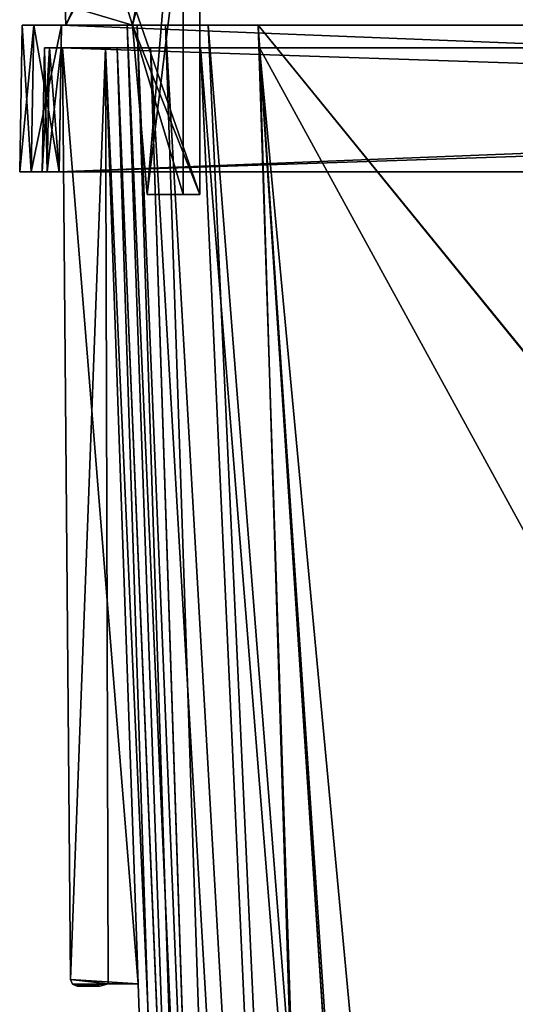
# Model space of a CAD drawing. Header units: millimetres. Extents: x -269 to 269, y -42 to 464.
# Tile 55 of 256: x -239 to -196, y 284 to 372. Entities that reach past the tile are written whole.
import ezdxf

# ---------------------------------------------------------------- set-up
doc = ezdxf.new("R2010")
doc.units = ezdxf.units.MM
doc.header["$LTSCALE"] = 65.185185
for name, color, linetype in [('1411', 7, 'CONTINUOUS'), ('1412', 7, 'CONTINUOUS'), ('1413', 7, 'CONTINUOUS'), ('1414', 7, 'CONTINUOUS'), ('1415', 7, 'CONTINUOUS'), ('1416', 7, 'CONTINUOUS'), ('1437', 7, 'CONTINUOUS'), ('1438', 7, 'CONTINUOUS'), ('1450', 7, 'CONTINUOUS'), ('1491', 7, 'CONTINUOUS'), ('1546', 7, 'CONTINUOUS'), ('1547', 7, 'CONTINUOUS'), ('1548', 7, 'CONTINUOUS'), ('1549', 7, 'CONTINUOUS'), ('1553', 7, 'CONTINUOUS'), ('1554', 7, 'CONTINUOUS'), ('1555', 7, 'CONTINUOUS'), ('1556', 7, 'CONTINUOUS'), ('1560', 7, 'CONTINUOUS'), ('1581', 7, 'CONTINUOUS'), ('1589', 7, 'CONTINUOUS'), ('1590', 7, 'CONTINUOUS'), ('1591', 7, 'CONTINUOUS'), ('1592', 7, 'CONTINUOUS'), ('1593', 7, 'CONTINUOUS'), ('1594', 7, 'CONTINUOUS'), ('1595', 7, 'CONTINUOUS'), ('1596', 7, 'CONTINUOUS'), ('1597', 7, 'CONTINUOUS'), ('1598', 7, 'CONTINUOUS'), ('1646', 7, 'CONTINUOUS'), ('1647', 7, 'CONTINUOUS'), ('1648', 7, 'CONTINUOUS'), ('1649', 7, 'CONTINUOUS'), ('1650', 7, 'CONTINUOUS'), ('1651', 7, 'CONTINUOUS'), ('1652', 7, 'CONTINUOUS'), ('2090', 7, 'CONTINUOUS'), ('2091', 7, 'CONTINUOUS'), ('2092', 7, 'CONTINUOUS'), ('2094', 7, 'CONTINUOUS'), ('2095', 7, 'CONTINUOUS'), ('2096', 7, 'CONTINUOUS'), ('2098', 7, 'CONTINUOUS'), ('2099', 7, 'CONTINUOUS'), ('2100', 7, 'CONTINUOUS'), ('2101', 7, 'CONTINUOUS'), ('2102', 7, 'CONTINUOUS'), ('2103', 7, 'CONTINUOUS'), ('2104', 7, 'CONTINUOUS'), ('2105', 7, 'CONTINUOUS'), ('2106', 7, 'CONTINUOUS'), ('2107', 7, 'CONTINUOUS'), ('2109', 7, 'CONTINUOUS'), ('2110', 7, 'CONTINUOUS'), ('2111', 7, 'CONTINUOUS'), ('2113', 7, 'CONTINUOUS'), ('2114', 7, 'CONTINUOUS'), ('2115', 7, 'CONTINUOUS'), ('2116', 7, 'CONTINUOUS'), ('2117', 7, 'CONTINUOUS'), ('2118', 7, 'CONTINUOUS'), ('2119', 7, 'CONTINUOUS')]:
    doc.layers.add(name, color=color, linetype=linetype)

msp = doc.modelspace()

# ---------------------------------------------------------------- linework, layer by layer
at = {"layer": '1411', "linetype": 'Continuous'}
for points in [[(-237.308, 369, -337.308), (-236.868, 369, -338.368), (93.308, 369, -337.308), (-237.308, 369, -337.308)], [(-237.308, 369, -9.692), (-237.308, 369, -337.308), (-235.71, 369, -72.75), (-237.308, 369, -9.692)], [(-235.71, 369, -72.75), (-237.308, 369, -337.308), (-235.71, 369, -74.974), (-235.71, 369, -72.75)], [(-235.71, 369, -74.974), (-237.308, 369, -337.308), (-231.884, 369, -74.974), (-235.71, 369, -74.974)], [(-231.884, 369, -74.974), (-237.308, 369, -337.308), (-235.71, 369, -272.026), (-231.884, 369, -74.974)], [(-235.71, 369, -272.026), (-237.308, 369, -337.308), (-235.71, 369, -274.25), (-235.71, 369, -272.026)], [(-235.71, 369, -274.25), (-237.308, 369, -337.308), (-231.884, 369, -274.25), (-235.71, 369, -274.25)], [(-231.884, 369, -274.25), (-237.308, 369, -337.308), (-231.884, 369, -319.713), (-231.884, 369, -274.25)], [(-231.884, 369, -319.713), (-237.308, 369, -337.308), (-230.846, 369, -324.946), (-231.884, 369, -319.713)], [(-230.846, 369, -324.946), (-237.308, 369, -337.308), (-227.89, 369, -329.377), (-230.846, 369, -324.946)], [(-227.89, 369, -329.377), (-237.308, 369, -337.308), (-223.451, 369, -332.344), (-227.89, 369, -329.377)], [(-223.451, 369, -332.344), (-237.308, 369, -337.308), (-218.213, 369, -333.384), (-223.451, 369, -332.344)], [(-218.213, 369, -333.384), (-237.308, 369, -337.308), (-172.75, 369, -333.384), (-218.213, 369, -333.384)], [(-172.75, 369, -333.384), (-237.308, 369, -337.308), (-172.75, 369, -337.21), (-172.75, 369, -333.384)], [(-172.75, 369, -337.21), (-237.308, 369, -337.308), (-170.526, 369, -337.21), (-172.75, 369, -337.21)], [(-170.526, 369, -337.21), (-237.308, 369, -337.308), (26.526, 369, -337.21), (-170.526, 369, -337.21)], [(-237.308, 369, -337.308), (93.308, 369, -337.308), (26.526, 369, -337.21), (-237.308, 369, -337.308)], [(-236.868, 369, -8.632), (-237.308, 369, -9.692), (92.868, 369, -8.632), (-236.868, 369, -8.632)], [(92.868, 369, -8.632), (-237.308, 369, -9.692), (93.308, 369, -9.692), (92.868, 369, -8.632)], [(-172.75, 369, -9.79), (-170.526, 369, -9.79), (-237.308, 369, -9.692), (-172.75, 369, -9.79)], [(-172.75, 369, -9.79), (-237.308, 369, -9.692), (-218.213, 369, -13.616), (-172.75, 369, -9.79)], [(-218.213, 369, -13.616), (-237.308, 369, -9.692), (-223.445, 369, -14.653), (-218.213, 369, -13.616)], [(-223.445, 369, -14.653), (-237.308, 369, -9.692), (-227.889, 369, -17.623), (-223.445, 369, -14.653)], [(-227.889, 369, -17.623), (-237.308, 369, -9.692), (-230.849, 369, -22.06), (-227.889, 369, -17.623)], [(-230.849, 369, -22.06), (-237.308, 369, -9.692), (-231.884, 369, -27.287), (-230.849, 369, -22.06)], [(-231.884, 369, -27.287), (-237.308, 369, -9.692), (-235.71, 369, -72.75), (-231.884, 369, -27.287)], [(93.308, 369, -9.692), (-237.308, 369, -9.692), (-170.526, 369, -9.79), (93.308, 369, -9.692)], [(-236.868, 369, -338.368), (-235.808, 369, -338.808), (92.868, 369, -338.368), (-236.868, 369, -338.368)], [(93.308, 369, -337.308), (-236.868, 369, -338.368), (92.868, 369, -338.368), (93.308, 369, -337.308)], [(-235.808, 369, -8.192), (-236.868, 369, -8.632), (91.808, 369, -8.192), (-235.808, 369, -8.192)], [(91.808, 369, -8.192), (-236.868, 369, -8.632), (92.868, 369, -8.632), (91.808, 369, -8.192)], [(-235.808, 369, -338.808), (91.808, 369, -338.808), (92.868, 369, -338.368), (-235.808, 369, -338.808)], [(-231.884, 369, -72.75), (-231.884, 369, -27.287), (-235.71, 369, -72.75), (-231.884, 369, -72.75)], [(-231.884, 369, -272.026), (-231.884, 369, -74.974), (-235.71, 369, -272.026), (-231.884, 369, -272.026)], [(-172.75, 369, -13.616), (-172.75, 369, -9.79), (-218.213, 369, -13.616), (-172.75, 369, -13.616)]]:
    msp.add_3dface(points, dxfattribs=at)
at = {"layer": '1412', "linetype": 'Continuous'}
for points in [[(-235.808, 369, -338.808), (-236, 358, -339), (92, 358, -339), (-235.808, 369, -338.808)], [(91.808, 369, -338.808), (-235.808, 369, -338.808), (92, 358, -339), (91.808, 369, -338.808)]]:
    msp.add_3dface(points, dxfattribs=at)
at = {"layer": '1413', "linetype": 'Continuous'}
for points in [[(-239.5, 358, -337.501), (-238.475, 358, -339.975), (-239.5, 358, -9.499), (-239.5, 358, -337.501)], [(-239.5, 358, -9.499), (-238.475, 358, -339.975), (-238.475, 358, -7.025), (-239.5, 358, -9.499)], [(-238.475, 358, -339.975), (-236.001, 358, -341), (-237.06, 358, -338.56), (-238.475, 358, -339.975)], [(-238.475, 358, -7.025), (-238.475, 358, -339.975), (-237.5, 358, -337.5), (-238.475, 358, -7.025)], [(-237.5, 358, -337.5), (-238.475, 358, -339.975), (-237.06, 358, -338.56), (-237.5, 358, -337.5)], [(-236.001, 358, -6), (-238.475, 358, -7.025), (-237.06, 358, -8.44), (-236.001, 358, -6)], [(-237.06, 358, -8.44), (-238.475, 358, -7.025), (-237.5, 358, -9.5), (-237.06, 358, -8.44)], [(-237.5, 358, -9.5), (-238.475, 358, -7.025), (-237.5, 358, -337.5), (-237.5, 358, -9.5)], [(-236.001, 358, -341), (-236, 358, -339), (-237.06, 358, -338.56), (-236.001, 358, -341)], [(-236, 358, -8), (-236.001, 358, -6), (-237.06, 358, -8.44), (-236, 358, -8)], [(92.001, 358, -341), (-236, 358, -339), (-236.001, 358, -341), (92.001, 358, -341)], [(92.001, 358, -6), (-236.001, 358, -6), (92, 358, -8), (92.001, 358, -6)], [(92, 358, -8), (-236.001, 358, -6), (-236, 358, -8), (92, 358, -8)], [(92, 358, -339), (-236, 358, -339), (92.001, 358, -341), (92, 358, -339)]]:
    msp.add_3dface(points, dxfattribs=at)
at = {"layer": '1414', "linetype": 'Continuous'}
for points in [[(92.001, 358, -341), (-236.001, 358, -341), (91.774, 371, -340.773), (92.001, 358, -341)], [(-236.001, 358, -341), (-235.774, 371, -340.773), (91.774, 371, -340.773), (-236.001, 358, -341)]]:
    msp.add_3dface(points, dxfattribs=at)
at = {"layer": '1415', "linetype": 'Continuous'}
for points in [[(-239.273, 371, -9.726), (-238.248, 371, -7.252), (-239.273, 371, -337.274), (-239.273, 371, -9.726)], [(-239.273, 371, -337.274), (-238.248, 371, -7.252), (-238.248, 371, -339.748), (-239.273, 371, -337.274)], [(-235.774, 371, -6.227), (-235.774, 371, -340.773), (-238.248, 371, -339.748), (-235.774, 371, -6.227)], [(-238.248, 371, -7.252), (-235.774, 371, -6.227), (-238.248, 371, -339.748), (-238.248, 371, -7.252)], [(91.774, 371, -340.773), (-235.774, 371, -340.773), (74.339, 371, -331.453), (91.774, 371, -340.773)], [(-235.774, 371, -340.773), (-235.774, 371, -6.227), (-229.953, 371, -27.161), (-235.774, 371, -340.773)], [(74.339, 371, -331.453), (-235.774, 371, -340.773), (-218.339, 371, -331.453), (74.339, 371, -331.453)], [(-218.339, 371, -331.453), (-235.774, 371, -340.773), (-222.785, 371, -330.571), (-218.339, 371, -331.453)], [(-222.785, 371, -330.571), (-235.774, 371, -340.773), (-226.558, 371, -328.049), (-222.785, 371, -330.571)], [(-226.558, 371, -328.049), (-235.774, 371, -340.773), (-229.072, 371, -324.281), (-226.558, 371, -328.049)], [(-229.072, 371, -324.281), (-235.774, 371, -340.773), (-229.953, 371, -319.839), (-229.072, 371, -324.281)], [(-229.953, 371, -319.839), (-235.774, 371, -340.773), (-229.953, 371, -27.161), (-229.953, 371, -319.839)], [(-235.774, 371, -6.227), (91.774, 371, -6.227), (-218.339, 371, -15.547), (-235.774, 371, -6.227)], [(-229.953, 371, -27.161), (-235.774, 371, -6.227), (-229.071, 371, -22.715), (-229.953, 371, -27.161)], [(-229.071, 371, -22.715), (-235.774, 371, -6.227), (-226.549, 371, -18.942), (-229.071, 371, -22.715)], [(-226.549, 371, -18.942), (-235.774, 371, -6.227), (-222.781, 371, -16.428), (-226.549, 371, -18.942)], [(-222.781, 371, -16.428), (-235.774, 371, -6.227), (-218.339, 371, -15.547), (-222.781, 371, -16.428)], [(-218.339, 371, -15.547), (91.774, 371, -6.227), (74.339, 371, -15.547), (-218.339, 371, -15.547)]]:
    msp.add_3dface(points, dxfattribs=at)
at = {"layer": '1416', "linetype": 'Continuous'}
for points in [[(74.339, 371, -331.453), (-218.339, 371, -331.453), (-196.611, 38.791, -319.852), (74.339, 371, -331.453)], [(-195.968, 38.791, -319.852), (74.339, 371, -331.453), (-196.611, 38.791, -319.852), (-195.968, 38.791, -319.852)], [(74.339, 371, -331.453), (-195.968, 38.791, -319.852), (51.968, 38.791, -319.852), (74.339, 371, -331.453)]]:
    msp.add_3dface(points, dxfattribs=at)
at = {"layer": '1437', "linetype": 'Continuous'}
for points in [[(-218.339, 371, -15.547), (74.339, 371, -15.547), (52.611, 38.791, -27.148), (-218.339, 371, -15.547)], [(-196.611, 38.791, -27.148), (-218.339, 371, -15.547), (-195.968, 38.791, -27.148), (-196.611, 38.791, -27.148)], [(-195.968, 38.791, -27.148), (-218.339, 371, -15.547), (51.968, 38.791, -27.148), (-195.968, 38.791, -27.148)], [(51.968, 38.791, -27.148), (-218.339, 371, -15.547), (52.611, 38.791, -27.148), (51.968, 38.791, -27.148)]]:
    msp.add_3dface(points, dxfattribs=at)
at = {"layer": '1438', "linetype": 'Continuous'}
for points in [[(-229.953, 371, -27.161), (-229.071, 371, -22.715), (-218.352, 38.791, -48.889), (-229.953, 371, -27.161)], [(-229.071, 371, -22.715), (-226.549, 371, -18.942), (-215.438, 38.648, -38.021), (-229.071, 371, -22.715)], [(-218.352, 38.791, -48.889), (-229.071, 371, -22.715), (-215.438, 38.648, -38.021), (-218.352, 38.791, -48.889)], [(-226.549, 371, -18.942), (-222.781, 371, -16.428), (-207.488, 38.647, -30.067), (-226.549, 371, -18.942)], [(-215.438, 38.648, -38.021), (-226.549, 371, -18.942), (-207.488, 38.647, -30.067), (-215.438, 38.648, -38.021)], [(-222.781, 371, -16.428), (-218.339, 371, -15.547), (-207.488, 38.647, -30.067), (-222.781, 371, -16.428)], [(-218.339, 371, -15.547), (-196.611, 38.791, -27.148), (-207.488, 38.647, -30.067), (-218.339, 371, -15.547)]]:
    msp.add_3dface(points, dxfattribs=at)
at = {"layer": '1450', "linetype": 'Continuous'}
for points in [[(-229.953, 371, -319.839), (-229.953, 371, -27.161), (-218.352, 38.791, -48.889), (-229.953, 371, -319.839)], [(-229.953, 371, -319.839), (-218.352, 38.791, -48.889), (-218.352, 38.791, -49.532), (-229.953, 371, -319.839)], [(-229.953, 371, -319.839), (-218.352, 38.791, -49.532), (-218.352, 38.791, -297.468), (-229.953, 371, -319.839)], [(-218.352, 38.791, -298.111), (-229.953, 371, -319.839), (-218.352, 38.791, -297.468), (-218.352, 38.791, -298.111)]]:
    msp.add_3dface(points, dxfattribs=at)
at = {"layer": '1491', "linetype": 'Continuous'}
for points in [[(-229.072, 371, -324.281), (-229.953, 371, -319.839), (-215.437, 38.648, -308.98), (-229.072, 371, -324.281)], [(-229.953, 371, -319.839), (-218.352, 38.791, -298.111), (-215.437, 38.648, -308.98), (-229.953, 371, -319.839)], [(-226.558, 371, -328.049), (-229.072, 371, -324.281), (-215.437, 38.648, -308.98), (-226.558, 371, -328.049)], [(-222.785, 371, -330.571), (-226.558, 371, -328.049), (-207.487, 38.647, -316.933), (-222.785, 371, -330.571)], [(-226.558, 371, -328.049), (-215.437, 38.648, -308.98), (-207.487, 38.647, -316.933), (-226.558, 371, -328.049)], [(-218.339, 371, -331.453), (-222.785, 371, -330.571), (-196.611, 38.791, -319.852), (-218.339, 371, -331.453)], [(-196.611, 38.791, -319.852), (-222.785, 371, -330.571), (-207.487, 38.647, -316.933), (-196.611, 38.791, -319.852)]]:
    msp.add_3dface(points, dxfattribs=at)
at = {"layer": '1546', "linetype": 'Continuous'}
for points in [[(-236.001, 358, -6), (92.001, 358, -6), (-235.774, 371, -6.227), (-236.001, 358, -6)], [(92.001, 358, -6), (91.774, 371, -6.227), (-235.774, 371, -6.227), (92.001, 358, -6)]]:
    msp.add_3dface(points, dxfattribs=at)
at = {"layer": '1547', "linetype": 'Continuous'}
for points in [[(-239.5, 358, -9.499), (-238.475, 358, -7.025), (-239.273, 371, -9.726), (-239.5, 358, -9.499)], [(-238.475, 358, -7.025), (-238.248, 371, -7.252), (-239.273, 371, -9.726), (-238.475, 358, -7.025)], [(-238.475, 358, -7.025), (-236.001, 358, -6), (-238.248, 371, -7.252), (-238.475, 358, -7.025)], [(-236.001, 358, -6), (-235.774, 371, -6.227), (-238.248, 371, -7.252), (-236.001, 358, -6)]]:
    msp.add_3dface(points, dxfattribs=at)
at = {"layer": '1548', "linetype": 'Continuous'}
for points in [[(-239.5, 358, -337.501), (-239.5, 358, -9.499), (-239.273, 371, -337.274), (-239.5, 358, -337.501)], [(-239.5, 358, -9.499), (-239.273, 371, -9.726), (-239.273, 371, -337.274), (-239.5, 358, -9.499)]]:
    msp.add_3dface(points, dxfattribs=at)
at = {"layer": '1549', "linetype": 'Continuous'}
for points in [[(-238.475, 358, -339.975), (-239.5, 358, -337.501), (-238.248, 371, -339.748), (-238.475, 358, -339.975)], [(-239.5, 358, -337.501), (-239.273, 371, -337.274), (-238.248, 371, -339.748), (-239.5, 358, -337.501)], [(-236.001, 358, -341), (-238.475, 358, -339.975), (-235.774, 371, -340.773), (-236.001, 358, -341)], [(-235.774, 371, -340.773), (-238.475, 358, -339.975), (-238.248, 371, -339.748), (-235.774, 371, -340.773)]]:
    msp.add_3dface(points, dxfattribs=at)
at = {"layer": '1553', "linetype": 'Continuous'}
for points in [[(-235.808, 369, -8.192), (91.808, 369, -8.192), (-236, 358, -8), (-235.808, 369, -8.192)], [(91.808, 369, -8.192), (92, 358, -8), (-236, 358, -8), (91.808, 369, -8.192)]]:
    msp.add_3dface(points, dxfattribs=at)
at = {"layer": '1554', "linetype": 'Continuous'}
for points in [[(-237.308, 369, -9.692), (-236.868, 369, -8.632), (-237.5, 358, -9.5), (-237.308, 369, -9.692)], [(-236.868, 369, -8.632), (-237.06, 358, -8.44), (-237.5, 358, -9.5), (-236.868, 369, -8.632)], [(-236.868, 369, -8.632), (-235.808, 369, -8.192), (-237.06, 358, -8.44), (-236.868, 369, -8.632)], [(-235.808, 369, -8.192), (-236, 358, -8), (-237.06, 358, -8.44), (-235.808, 369, -8.192)]]:
    msp.add_3dface(points, dxfattribs=at)
at = {"layer": '1555', "linetype": 'Continuous'}
for points in [[(-237.308, 369, -337.308), (-237.308, 369, -9.692), (-237.5, 358, -337.5), (-237.308, 369, -337.308)], [(-237.308, 369, -9.692), (-237.5, 358, -9.5), (-237.5, 358, -337.5), (-237.308, 369, -9.692)]]:
    msp.add_3dface(points, dxfattribs=at)
at = {"layer": '1556', "linetype": 'Continuous'}
for points in [[(-237.308, 369, -337.308), (-237.5, 358, -337.5), (-237.06, 358, -338.56), (-237.308, 369, -337.308)], [(-236.868, 369, -338.368), (-237.308, 369, -337.308), (-237.06, 358, -338.56), (-236.868, 369, -338.368)], [(-236, 358, -339), (-236.868, 369, -338.368), (-237.06, 358, -338.56), (-236, 358, -339)], [(-235.808, 369, -338.808), (-236.868, 369, -338.368), (-236, 358, -339), (-235.808, 369, -338.808)]]:
    msp.add_3dface(points, dxfattribs=at)
at = {"layer": '1560', "linetype": 'Continuous'}
msp.add_3dface([(-172.75, 369, -13.616), (-218.213, 369, -13.616), (-195.06, 15, -25.978), (-172.75, 369, -13.616)], dxfattribs=at)
at = {"layer": '1581', "linetype": 'Continuous'}
for points in [[(-218.213, 369, -333.384), (-172.75, 369, -333.384), (-172.75, 286, -330.486), (-218.213, 369, -333.384)], [(-218.213, 369, -333.384), (-172.75, 286, -330.486), (-185.041, 15, -321.022), (-218.213, 369, -333.384)], [(-195.06, 15, -321.022), (-218.213, 369, -333.384), (-185.041, 15, -321.022), (-195.06, 15, -321.022)]]:
    msp.add_3dface(points, dxfattribs=at)
at = {"layer": '1589', "linetype": 'Continuous'}
for points in [[(-231.884, 369, -319.713), (-230.846, 369, -324.946), (-219.522, 15, -296.56), (-231.884, 369, -319.713)], [(-230.846, 369, -324.946), (-227.89, 369, -329.377), (-216.252, 15, -308.792), (-230.846, 369, -324.946)], [(-219.522, 15, -296.56), (-230.846, 369, -324.946), (-216.252, 15, -308.792), (-219.522, 15, -296.56)], [(-227.89, 369, -329.377), (-223.451, 369, -332.344), (-207.301, 15, -317.747), (-227.89, 369, -329.377)], [(-216.252, 15, -308.792), (-227.89, 369, -329.377), (-207.301, 15, -317.747), (-216.252, 15, -308.792)], [(-223.451, 369, -332.344), (-218.213, 369, -333.384), (-207.301, 15, -317.747), (-223.451, 369, -332.344)], [(-218.213, 369, -333.384), (-195.06, 15, -321.022), (-207.301, 15, -317.747), (-218.213, 369, -333.384)]]:
    msp.add_3dface(points, dxfattribs=at)
at = {"layer": '1590', "linetype": 'Continuous'}
for points in [[(-231.884, 369, -27.287), (-231.884, 369, -72.75), (-228.986, 286, -72.75), (-231.884, 369, -27.287)], [(-231.884, 369, -27.287), (-228.986, 286, -72.75), (-219.522, 15, -60.459), (-231.884, 369, -27.287)], [(-219.522, 15, -50.44), (-231.884, 369, -27.287), (-219.522, 15, -60.459), (-219.522, 15, -50.44)], [(-231.884, 369, -74.974), (-231.884, 369, -272.026), (-228.986, 286, -272.75), (-231.884, 369, -74.974)], [(-228.986, 286, -74.25), (-231.884, 369, -74.974), (-228.986, 286, -272.75), (-228.986, 286, -74.25)], [(-231.884, 369, -274.25), (-231.884, 369, -319.713), (-219.522, 15, -296.56), (-231.884, 369, -274.25)], [(-231.884, 369, -274.25), (-219.522, 15, -296.56), (-228.986, 286, -274.25), (-231.884, 369, -274.25)], [(-228.986, 286, -74.25), (-219.522, 15, -296.56), (-228.986, 286, -72.75), (-228.986, 286, -74.25)], [(-219.522, 15, -296.56), (-228.986, 286, -74.25), (-228.986, 286, -272.75), (-219.522, 15, -296.56)], [(-228.986, 286, -72.75), (-219.522, 15, -296.56), (-219.522, 15, -286.541), (-228.986, 286, -72.75)], [(-228.986, 286, -274.25), (-219.522, 15, -296.56), (-228.986, 286, -272.75), (-228.986, 286, -274.25)], [(-219.522, 15, -60.459), (-228.986, 286, -72.75), (-219.522, 15, -286.541), (-219.522, 15, -60.459)]]:
    msp.add_3dface(points, dxfattribs=at)
at = {"layer": '1591', "linetype": 'Continuous'}
for points in [[(-235.71, 369, -74.974), (-231.884, 369, -74.974), (-228.986, 286, -74.25), (-235.71, 369, -74.974)], [(-235.71, 369, -74.974), (-228.986, 286, -74.25), (-234.989, 286.395, -74.253), (-235.71, 369, -74.974)], [(-234.989, 286.395, -74.253), (-228.986, 286, -74.25), (-231.643, 286, -74.25), (-234.989, 286.395, -74.253)], [(-234.812, 285.974, -74.25), (-234.989, 286.395, -74.253), (-231.643, 286, -74.25), (-234.812, 285.974, -74.25)], [(-232.389, 285.8, -74.248), (-234.812, 285.974, -74.25), (-231.643, 286, -74.25), (-232.389, 285.8, -74.248)], [(-234.389, 285.8, -74.248), (-234.812, 285.974, -74.25), (-232.389, 285.8, -74.248), (-234.389, 285.8, -74.248)]]:
    msp.add_3dface(points, dxfattribs=at)
at = {"layer": '1592', "linetype": 'Continuous'}
for points in [[(-235.71, 369, -72.75), (-235.71, 369, -74.974), (-234.989, 286.395, -74.253), (-235.71, 369, -72.75)], [(-235.71, 369, -72.75), (-234.989, 286.395, -74.253), (-234.989, 286.395, -72.75), (-235.71, 369, -72.75)]]:
    msp.add_3dface(points, dxfattribs=at)
at = {"layer": '1593', "linetype": 'Continuous'}
for points in [[(-231.884, 369, -72.75), (-235.71, 369, -72.75), (-234.989, 286.395, -72.75), (-231.884, 369, -72.75)], [(-231.884, 369, -72.75), (-234.989, 286.395, -72.75), (-231.643, 286, -72.75), (-231.884, 369, -72.75)], [(-228.986, 286, -72.75), (-231.884, 369, -72.75), (-231.643, 286, -72.75), (-228.986, 286, -72.75)], [(-231.643, 286, -72.75), (-234.989, 286.395, -72.75), (-234.812, 285.974, -72.75), (-231.643, 286, -72.75)], [(-234.389, 285.8, -72.75), (-231.643, 286, -72.75), (-234.812, 285.974, -72.75), (-234.389, 285.8, -72.75)], [(-232.389, 285.8, -72.75), (-231.643, 286, -72.75), (-234.389, 285.8, -72.75), (-232.389, 285.8, -72.75)]]:
    msp.add_3dface(points, dxfattribs=at)
at = {"layer": '1594', "linetype": 'Continuous'}
for points in [[(-228.986, 286, -74.25), (-228.986, 286, -72.75), (-231.643, 286, -72.75), (-228.986, 286, -74.25)], [(-231.643, 286, -74.25), (-228.986, 286, -74.25), (-231.643, 286, -72.75), (-231.643, 286, -74.25)]]:
    msp.add_3dface(points, dxfattribs=at)
at = {"layer": '1595', "linetype": 'Continuous'}
for points in [[(-232.389, 285.8, -74.248), (-231.643, 286, -74.25), (-231.643, 286, -72.75), (-232.389, 285.8, -74.248)], [(-232.389, 285.8, -74.248), (-231.643, 286, -72.75), (-232.389, 285.8, -72.75), (-232.389, 285.8, -74.248)]]:
    msp.add_3dface(points, dxfattribs=at)
at = {"layer": '1596', "linetype": 'Continuous'}
for points in [[(-234.389, 285.8, -74.248), (-232.389, 285.8, -74.248), (-234.389, 285.8, -72.75), (-234.389, 285.8, -74.248)], [(-232.389, 285.8, -74.248), (-232.389, 285.8, -72.75), (-234.389, 285.8, -72.75), (-232.389, 285.8, -74.248)]]:
    msp.add_3dface(points, dxfattribs=at)
at = {"layer": '1597', "linetype": 'Continuous'}
for points in [[(-234.989, 286.395, -74.253), (-234.812, 285.974, -74.25), (-234.989, 286.395, -72.75), (-234.989, 286.395, -74.253)], [(-234.989, 286.395, -72.75), (-234.812, 285.974, -74.25), (-234.812, 285.974, -72.75), (-234.989, 286.395, -72.75)], [(-234.812, 285.974, -74.25), (-234.389, 285.8, -74.248), (-234.812, 285.974, -72.75), (-234.812, 285.974, -74.25)], [(-234.389, 285.8, -74.248), (-234.389, 285.8, -72.75), (-234.812, 285.974, -72.75), (-234.389, 285.8, -74.248)]]:
    msp.add_3dface(points, dxfattribs=at)
at = {"layer": '1598', "linetype": 'Continuous'}
for points in [[(-230.849, 369, -22.06), (-231.884, 369, -27.287), (-216.248, 15, -38.201), (-230.849, 369, -22.06)], [(-231.884, 369, -27.287), (-219.522, 15, -50.44), (-216.248, 15, -38.201), (-231.884, 369, -27.287)], [(-227.889, 369, -17.623), (-230.849, 369, -22.06), (-216.248, 15, -38.201), (-227.889, 369, -17.623)], [(-223.445, 369, -14.653), (-227.889, 369, -17.623), (-207.307, 15, -29.257), (-223.445, 369, -14.653)], [(-207.307, 15, -29.257), (-227.889, 369, -17.623), (-216.248, 15, -38.201), (-207.307, 15, -29.257)], [(-218.213, 369, -13.616), (-223.445, 369, -14.653), (-195.06, 15, -25.978), (-218.213, 369, -13.616)], [(-195.06, 15, -25.978), (-223.445, 369, -14.653), (-207.307, 15, -29.257), (-195.06, 15, -25.978)]]:
    msp.add_3dface(points, dxfattribs=at)
at = {"layer": '1646', "linetype": 'Continuous'}
for points in [[(-235.71, 369, -274.25), (-231.884, 369, -274.25), (-228.986, 286, -274.25), (-235.71, 369, -274.25)], [(-235.71, 369, -274.25), (-228.986, 286, -274.25), (-234.989, 286.395, -274.25), (-235.71, 369, -274.25)], [(-234.989, 286.395, -274.25), (-228.986, 286, -274.25), (-231.643, 286, -274.25), (-234.989, 286.395, -274.25)], [(-234.812, 285.974, -274.25), (-234.989, 286.395, -274.25), (-231.643, 286, -274.25), (-234.812, 285.974, -274.25)], [(-232.389, 285.8, -274.25), (-234.812, 285.974, -274.25), (-231.643, 286, -274.25), (-232.389, 285.8, -274.25)], [(-234.389, 285.8, -274.25), (-234.812, 285.974, -274.25), (-232.389, 285.8, -274.25), (-234.389, 285.8, -274.25)]]:
    msp.add_3dface(points, dxfattribs=at)
at = {"layer": '1647', "linetype": 'Continuous'}
for points in [[(-235.71, 369, -272.026), (-235.71, 369, -274.25), (-234.989, 286.395, -274.25), (-235.71, 369, -272.026)], [(-235.71, 369, -272.026), (-234.989, 286.395, -274.25), (-234.989, 286.395, -272.747), (-235.71, 369, -272.026)]]:
    msp.add_3dface(points, dxfattribs=at)
at = {"layer": '1648', "linetype": 'Continuous'}
for points in [[(-231.884, 369, -272.026), (-235.71, 369, -272.026), (-234.989, 286.395, -272.747), (-231.884, 369, -272.026)], [(-231.884, 369, -272.026), (-234.989, 286.395, -272.747), (-231.643, 286, -272.75), (-231.884, 369, -272.026)], [(-228.986, 286, -272.75), (-231.884, 369, -272.026), (-231.643, 286, -272.75), (-228.986, 286, -272.75)], [(-231.643, 286, -272.75), (-234.989, 286.395, -272.747), (-234.812, 285.974, -272.75), (-231.643, 286, -272.75)], [(-234.389, 285.8, -272.752), (-231.643, 286, -272.75), (-234.812, 285.974, -272.75), (-234.389, 285.8, -272.752)], [(-232.389, 285.8, -272.752), (-231.643, 286, -272.75), (-234.389, 285.8, -272.752), (-232.389, 285.8, -272.752)]]:
    msp.add_3dface(points, dxfattribs=at)
at = {"layer": '1649', "linetype": 'Continuous'}
for points in [[(-228.986, 286, -274.25), (-228.986, 286, -272.75), (-231.643, 286, -272.75), (-228.986, 286, -274.25)], [(-231.643, 286, -274.25), (-228.986, 286, -274.25), (-231.643, 286, -272.75), (-231.643, 286, -274.25)]]:
    msp.add_3dface(points, dxfattribs=at)
at = {"layer": '1650', "linetype": 'Continuous'}
for points in [[(-232.389, 285.8, -274.25), (-231.643, 286, -274.25), (-231.643, 286, -272.75), (-232.389, 285.8, -274.25)], [(-232.389, 285.8, -274.25), (-231.643, 286, -272.75), (-232.389, 285.8, -272.752), (-232.389, 285.8, -274.25)]]:
    msp.add_3dface(points, dxfattribs=at)
at = {"layer": '1651', "linetype": 'Continuous'}
for points in [[(-234.389, 285.8, -274.25), (-232.389, 285.8, -274.25), (-234.389, 285.8, -272.752), (-234.389, 285.8, -274.25)], [(-232.389, 285.8, -274.25), (-232.389, 285.8, -272.752), (-234.389, 285.8, -272.752), (-232.389, 285.8, -274.25)]]:
    msp.add_3dface(points, dxfattribs=at)
at = {"layer": '1652', "linetype": 'Continuous'}
for points in [[(-234.989, 286.395, -274.25), (-234.812, 285.974, -274.25), (-234.989, 286.395, -272.747), (-234.989, 286.395, -274.25)], [(-234.989, 286.395, -272.747), (-234.812, 285.974, -274.25), (-234.812, 285.974, -272.75), (-234.989, 286.395, -272.747)], [(-234.812, 285.974, -274.25), (-234.389, 285.8, -274.25), (-234.812, 285.974, -272.75), (-234.812, 285.974, -274.25)], [(-234.389, 285.8, -274.25), (-234.389, 285.8, -272.752), (-234.812, 285.974, -272.75), (-234.389, 285.8, -274.25)]]:
    msp.add_3dface(points, dxfattribs=at)
at = {"layer": '2090', "linetype": 'Continuous'}
for points in [[(-235.409, 371, -62.87), (-223.5, 394, -62.75), (-235.472, 372.8, -62.861), (-235.409, 371, -62.87)], [(-229.5, 371, -62.87), (-223.5, 394, -62.75), (-235.409, 371, -62.87), (-229.5, 371, -62.87)], [(-228.188, 356, -62.949), (-223.5, 394, -62.75), (-229.5, 371, -62.87), (-228.188, 356, -62.949)], [(-223.5, 356, -62.949), (-223.5, 394, -62.75), (-228.188, 356, -62.949), (-223.5, 356, -62.949)]]:
    msp.add_3dface(points, dxfattribs=at)
at = {"layer": '2091', "linetype": 'Continuous'}
for points in [[(-223.5, 394, -79.25), (-223.5, 394, -62.75), (-223.5, 356, -62.949), (-223.5, 394, -79.25)], [(-223.5, 394, -79.25), (-223.5, 356, -62.949), (-223.5, 356, -79.25), (-223.5, 394, -79.25)]]:
    msp.add_3dface(points, dxfattribs=at)
at = {"layer": '2092', "linetype": 'Continuous'}
for points in [[(-236.732, 394, -79.25), (-223.5, 394, -79.25), (-223.5, 356, -79.25), (-236.732, 394, -79.25)], [(-236.732, 394, -79.25), (-223.5, 356, -79.25), (-229.5, 371, -79.25), (-236.732, 394, -79.25)], [(-235.472, 372.8, -79.25), (-236.732, 394, -79.25), (-229.5, 371, -79.25), (-235.472, 372.8, -79.25)], [(-235.409, 371, -79.25), (-235.472, 372.8, -79.25), (-229.5, 371, -79.25), (-235.409, 371, -79.25)], [(-229.5, 371, -79.25), (-223.5, 356, -79.25), (-228.188, 356, -79.25), (-229.5, 371, -79.25)]]:
    msp.add_3dface(points, dxfattribs=at)
at = {"layer": '2094', "linetype": 'Continuous'}
for points in [[(-225, 394, -77.75), (-235.472, 372.8, -77.75), (-235.409, 371, -77.75), (-225, 394, -77.75)], [(-229.5, 371, -77.75), (-225, 394, -77.75), (-235.409, 371, -77.75), (-229.5, 371, -77.75)], [(-228.188, 356, -77.75), (-225, 394, -77.75), (-229.5, 371, -77.75), (-228.188, 356, -77.75)], [(-225, 356, -77.75), (-225, 394, -77.75), (-228.188, 356, -77.75), (-225, 356, -77.75)]]:
    msp.add_3dface(points, dxfattribs=at)
at = {"layer": '2095', "linetype": 'Continuous'}
for points in [[(-225, 394, -64.25), (-225, 394, -77.75), (-225, 356, -77.75), (-225, 394, -64.25)], [(-225, 394, -64.25), (-225, 356, -77.75), (-225, 356, -64.051), (-225, 394, -64.25)]]:
    msp.add_3dface(points, dxfattribs=at)
at = {"layer": '2096', "linetype": 'Continuous'}
for points in [[(-236.732, 394, -64.25), (-225, 394, -64.25), (-229.5, 371, -64.13), (-236.732, 394, -64.25)], [(-235.472, 372.8, -64.139), (-236.732, 394, -64.25), (-229.5, 371, -64.13), (-235.472, 372.8, -64.139)], [(-225, 394, -64.25), (-225, 356, -64.051), (-229.5, 371, -64.13), (-225, 394, -64.25)], [(-235.409, 371, -64.13), (-235.472, 372.8, -64.139), (-229.5, 371, -64.13), (-235.409, 371, -64.13)], [(-229.5, 371, -64.13), (-225, 356, -64.051), (-228.188, 356, -64.051), (-229.5, 371, -64.13)]]:
    msp.add_3dface(points, dxfattribs=at)
at = {"layer": '2098', "linetype": 'Continuous'}
for points in [[(-235.409, 371, -62.87), (-235.472, 372.8, -62.861), (-235.409, 371, -64.13), (-235.409, 371, -62.87)], [(-235.472, 372.8, -62.861), (-235.472, 372.8, -64.139), (-235.409, 371, -64.13), (-235.472, 372.8, -62.861)]]:
    msp.add_3dface(points, dxfattribs=at)
at = {"layer": '2099', "linetype": 'Continuous'}
for points in [[(-229.5, 371, -62.87), (-235.409, 371, -62.87), (-229.5, 371, -64.13), (-229.5, 371, -62.87)], [(-235.409, 371, -62.87), (-235.409, 371, -64.13), (-229.5, 371, -64.13), (-235.409, 371, -62.87)]]:
    msp.add_3dface(points, dxfattribs=at)
at = {"layer": '2100', "linetype": 'Continuous'}
for points in [[(-228.188, 356, -62.949), (-229.5, 371, -62.87), (-228.188, 356, -64.051), (-228.188, 356, -62.949)], [(-229.5, 371, -62.87), (-229.5, 371, -64.13), (-228.188, 356, -64.051), (-229.5, 371, -62.87)]]:
    msp.add_3dface(points, dxfattribs=at)
at = {"layer": '2101', "linetype": 'Continuous'}
for points in [[(-223.5, 356, -62.949), (-228.188, 356, -62.949), (-228.188, 356, -64.051), (-223.5, 356, -62.949)], [(-225, 356, -64.051), (-223.5, 356, -62.949), (-228.188, 356, -64.051), (-225, 356, -64.051)], [(-228.188, 356, -79.25), (-223.5, 356, -79.25), (-225, 356, -77.75), (-228.188, 356, -79.25)], [(-228.188, 356, -79.25), (-225, 356, -77.75), (-228.188, 356, -77.75), (-228.188, 356, -79.25)], [(-223.5, 356, -79.25), (-223.5, 356, -62.949), (-225, 356, -77.75), (-223.5, 356, -79.25)], [(-225, 356, -77.75), (-223.5, 356, -62.949), (-225, 356, -64.051), (-225, 356, -77.75)]]:
    msp.add_3dface(points, dxfattribs=at)
at = {"layer": '2102', "linetype": 'Continuous'}
for points in [[(-229.5, 371, -79.25), (-228.188, 356, -79.25), (-229.5, 371, -77.75), (-229.5, 371, -79.25)], [(-228.188, 356, -79.25), (-228.188, 356, -77.75), (-229.5, 371, -77.75), (-228.188, 356, -79.25)]]:
    msp.add_3dface(points, dxfattribs=at)
at = {"layer": '2103', "linetype": 'Continuous'}
for points in [[(-235.409, 371, -79.25), (-229.5, 371, -79.25), (-235.409, 371, -77.75), (-235.409, 371, -79.25)], [(-229.5, 371, -79.25), (-229.5, 371, -77.75), (-235.409, 371, -77.75), (-229.5, 371, -79.25)]]:
    msp.add_3dface(points, dxfattribs=at)
at = {"layer": '2104', "linetype": 'Continuous'}
for points in [[(-235.472, 372.8, -79.25), (-235.409, 371, -79.25), (-235.472, 372.8, -77.75), (-235.472, 372.8, -79.25)], [(-235.472, 372.8, -77.75), (-235.409, 371, -79.25), (-235.409, 371, -77.75), (-235.472, 372.8, -77.75)]]:
    msp.add_3dface(points, dxfattribs=at)
at = {"layer": '2105', "linetype": 'Continuous'}
for points in [[(-235.409, 371, -267.75), (-223.5, 394, -267.75), (-235.472, 372.8, -267.75), (-235.409, 371, -267.75)], [(-229.5, 371, -267.75), (-223.5, 394, -267.75), (-235.409, 371, -267.75), (-229.5, 371, -267.75)], [(-228.188, 356, -267.75), (-223.5, 394, -267.75), (-229.5, 371, -267.75), (-228.188, 356, -267.75)], [(-223.5, 356, -267.75), (-223.5, 394, -267.75), (-228.188, 356, -267.75), (-223.5, 356, -267.75)]]:
    msp.add_3dface(points, dxfattribs=at)
at = {"layer": '2106', "linetype": 'Continuous'}
for points in [[(-223.5, 394, -284.25), (-223.5, 394, -267.75), (-223.5, 356, -267.75), (-223.5, 394, -284.25)], [(-223.5, 394, -284.25), (-223.5, 356, -267.75), (-223.5, 356, -284.051), (-223.5, 394, -284.25)]]:
    msp.add_3dface(points, dxfattribs=at)
at = {"layer": '2107', "linetype": 'Continuous'}
for points in [[(-236.732, 394, -284.25), (-223.5, 394, -284.25), (-223.5, 356, -284.051), (-236.732, 394, -284.25)], [(-236.732, 394, -284.25), (-223.5, 356, -284.051), (-229.5, 371, -284.13), (-236.732, 394, -284.25)], [(-235.472, 372.8, -284.139), (-236.732, 394, -284.25), (-229.5, 371, -284.13), (-235.472, 372.8, -284.139)], [(-235.409, 371, -284.13), (-235.472, 372.8, -284.139), (-229.5, 371, -284.13), (-235.409, 371, -284.13)], [(-229.5, 371, -284.13), (-223.5, 356, -284.051), (-228.188, 356, -284.051), (-229.5, 371, -284.13)]]:
    msp.add_3dface(points, dxfattribs=at)
at = {"layer": '2109', "linetype": 'Continuous'}
for points in [[(-225, 394, -282.75), (-235.472, 372.8, -282.861), (-235.409, 371, -282.87), (-225, 394, -282.75)], [(-229.5, 371, -282.87), (-225, 394, -282.75), (-235.409, 371, -282.87), (-229.5, 371, -282.87)], [(-228.188, 356, -282.949), (-225, 394, -282.75), (-229.5, 371, -282.87), (-228.188, 356, -282.949)], [(-225, 356, -282.949), (-225, 394, -282.75), (-228.188, 356, -282.949), (-225, 356, -282.949)]]:
    msp.add_3dface(points, dxfattribs=at)
at = {"layer": '2110', "linetype": 'Continuous'}
for points in [[(-225, 394, -269.25), (-225, 394, -282.75), (-225, 356, -282.949), (-225, 394, -269.25)], [(-225, 394, -269.25), (-225, 356, -282.949), (-225, 356, -269.25), (-225, 394, -269.25)]]:
    msp.add_3dface(points, dxfattribs=at)
at = {"layer": '2111', "linetype": 'Continuous'}
for points in [[(-236.732, 394, -269.25), (-225, 394, -269.25), (-229.5, 371, -269.25), (-236.732, 394, -269.25)], [(-235.472, 372.8, -269.25), (-236.732, 394, -269.25), (-229.5, 371, -269.25), (-235.472, 372.8, -269.25)], [(-225, 394, -269.25), (-225, 356, -269.25), (-229.5, 371, -269.25), (-225, 394, -269.25)], [(-235.409, 371, -269.25), (-235.472, 372.8, -269.25), (-229.5, 371, -269.25), (-235.409, 371, -269.25)], [(-229.5, 371, -269.25), (-225, 356, -269.25), (-228.188, 356, -269.25), (-229.5, 371, -269.25)]]:
    msp.add_3dface(points, dxfattribs=at)
at = {"layer": '2113', "linetype": 'Continuous'}
for points in [[(-235.409, 371, -267.75), (-235.472, 372.8, -267.75), (-235.409, 371, -269.25), (-235.409, 371, -267.75)], [(-235.472, 372.8, -267.75), (-235.472, 372.8, -269.25), (-235.409, 371, -269.25), (-235.472, 372.8, -267.75)]]:
    msp.add_3dface(points, dxfattribs=at)
at = {"layer": '2114', "linetype": 'Continuous'}
for points in [[(-229.5, 371, -267.75), (-235.409, 371, -267.75), (-229.5, 371, -269.25), (-229.5, 371, -267.75)], [(-235.409, 371, -267.75), (-235.409, 371, -269.25), (-229.5, 371, -269.25), (-235.409, 371, -267.75)]]:
    msp.add_3dface(points, dxfattribs=at)
at = {"layer": '2115', "linetype": 'Continuous'}
for points in [[(-228.188, 356, -267.75), (-229.5, 371, -267.75), (-228.188, 356, -269.25), (-228.188, 356, -267.75)], [(-229.5, 371, -267.75), (-229.5, 371, -269.25), (-228.188, 356, -269.25), (-229.5, 371, -267.75)]]:
    msp.add_3dface(points, dxfattribs=at)
at = {"layer": '2116', "linetype": 'Continuous'}
for points in [[(-223.5, 356, -267.75), (-228.188, 356, -267.75), (-228.188, 356, -269.25), (-223.5, 356, -267.75)], [(-225, 356, -269.25), (-223.5, 356, -267.75), (-228.188, 356, -269.25), (-225, 356, -269.25)], [(-228.188, 356, -284.051), (-223.5, 356, -284.051), (-225, 356, -282.949), (-228.188, 356, -284.051)], [(-228.188, 356, -284.051), (-225, 356, -282.949), (-228.188, 356, -282.949), (-228.188, 356, -284.051)], [(-223.5, 356, -284.051), (-223.5, 356, -267.75), (-225, 356, -282.949), (-223.5, 356, -284.051)], [(-225, 356, -282.949), (-223.5, 356, -267.75), (-225, 356, -269.25), (-225, 356, -282.949)]]:
    msp.add_3dface(points, dxfattribs=at)
at = {"layer": '2117', "linetype": 'Continuous'}
for points in [[(-229.5, 371, -284.13), (-228.188, 356, -284.051), (-229.5, 371, -282.87), (-229.5, 371, -284.13)], [(-228.188, 356, -284.051), (-228.188, 356, -282.949), (-229.5, 371, -282.87), (-228.188, 356, -284.051)]]:
    msp.add_3dface(points, dxfattribs=at)
at = {"layer": '2118', "linetype": 'Continuous'}
for points in [[(-235.409, 371, -284.13), (-229.5, 371, -284.13), (-235.409, 371, -282.87), (-235.409, 371, -284.13)], [(-229.5, 371, -284.13), (-229.5, 371, -282.87), (-235.409, 371, -282.87), (-229.5, 371, -284.13)]]:
    msp.add_3dface(points, dxfattribs=at)
at = {"layer": '2119', "linetype": 'Continuous'}
for points in [[(-235.472, 372.8, -284.139), (-235.409, 371, -284.13), (-235.472, 372.8, -282.861), (-235.472, 372.8, -284.139)], [(-235.472, 372.8, -282.861), (-235.409, 371, -284.13), (-235.409, 371, -282.87), (-235.472, 372.8, -282.861)]]:
    msp.add_3dface(points, dxfattribs=at)

doc.saveas('drawing.dxf')
